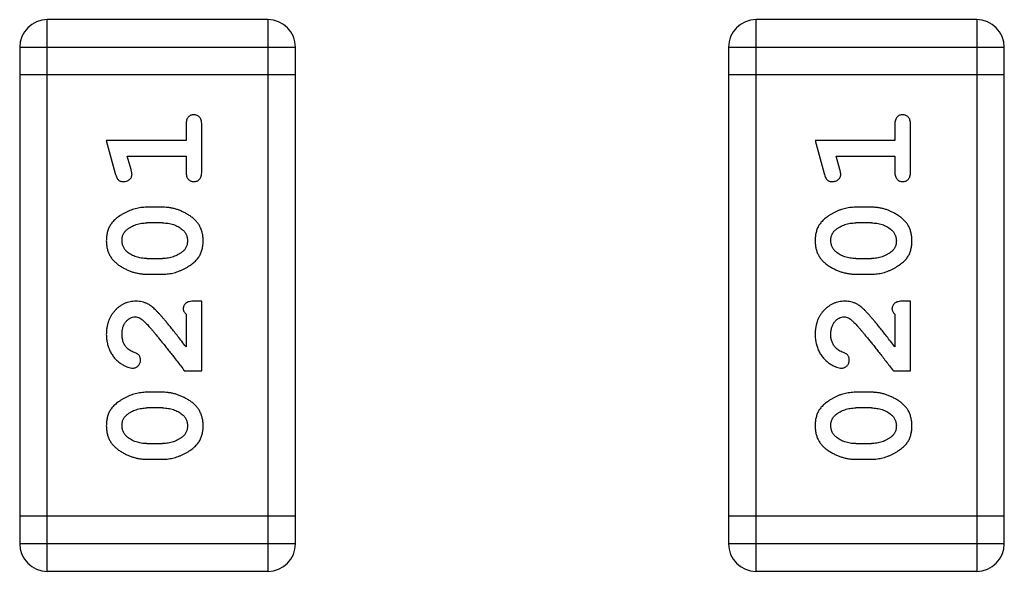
# Model space of a CAD drawing. Header units: millimetres. Extents: x 72 to 239, y 133 to 319.
# Tile 60 of 240: x 143.959 to 145.047, y 182.014 to 182.624. Entities that reach past the tile are written whole.
import ezdxf

# ---------------------------------------------------------------- set-up
doc = ezdxf.new("R2010")
doc.units = ezdxf.units.MM
doc.header["$LTSCALE"] = 5
doc.layers.get('0').update_dxf_attribs({"linetype": 'CONTINUOUS'})

msp = doc.modelspace()

# ---------------------------------------------------------------- linework, layer by layer
for p, q in [((143.9897, 182.0143), (143.9897, 182.6239)), ((144.2335, 182.6239), (143.9897, 182.6239)), ((144.2335, 182.6239), (144.2335, 182.0143)), ((144.773, 182.0143), (144.773, 182.6239)), ((145.0168, 182.6239), (144.773, 182.6239)), ((145.0168, 182.6239), (145.0168, 182.0143)), ((143.9592, 182.5934), (143.9592, 182.0447)), ((143.9592, 182.5934), (144.264, 182.5934)), ((144.264, 182.0447), (144.264, 182.5934)), ((144.7425, 182.5934), (144.7425, 182.0447)), ((144.7425, 182.5934), (145.0473, 182.5934)), ((145.0473, 182.0447), (145.0473, 182.5934)), ((144.264, 182.5629), (143.9592, 182.5629)), ((145.0473, 182.5629), (144.7425, 182.5629)), ((144.143, 182.5078), (144.143, 182.4905)), ((144.1603, 182.4559), (144.1603, 182.5078)), ((144.9264, 182.5078), (144.9264, 182.4905)), ((144.9437, 182.4559), (144.9437, 182.5078)), ((144.0549, 182.4905), (144.0648, 182.454)), ((144.143, 182.4905), (144.0549, 182.4905)), ((144.8383, 182.4905), (144.8482, 182.454)), ((144.9264, 182.4905), (144.8383, 182.4905)), ((144.0822, 182.4582), (144.0781, 182.4732)), ((144.0781, 182.4732), (144.143, 182.4732)), ((144.143, 182.4732), (144.143, 182.4559)), ((144.8656, 182.4582), (144.8614, 182.4732)), ((144.8614, 182.4732), (144.9264, 182.4732)), ((144.9264, 182.4732), (144.9264, 182.4559)), ((144.1173, 182.4166), (144.0996, 182.4166)), ((144.9006, 182.4166), (144.8829, 182.4166)), ((144.117, 182.3993), (144.0998, 182.3993)), ((144.9004, 182.3993), (144.8832, 182.3993)), ((144.0998, 182.36), (144.117, 182.36)), ((144.8832, 182.36), (144.9004, 182.36)), ((144.0996, 182.3427), (144.1173, 182.3427)), ((144.8829, 182.3427), (144.9006, 182.3427)), ((144.1603, 182.3128), (144.1525, 182.3128)), ((144.1603, 182.2357), (144.1603, 182.3128)), ((144.9437, 182.3128), (144.9358, 182.3128)), ((144.9437, 182.2357), (144.9437, 182.3128)), ((144.143, 182.2986), (144.143, 182.2624)), ((144.9264, 182.2986), (144.9264, 182.2624)), ((144.1415, 182.2357), (144.1603, 182.2357)), ((144.9248, 182.2357), (144.9437, 182.2357)), ((144.1173, 182.2121), (144.0996, 182.2121)), ((144.9006, 182.2121), (144.8829, 182.2121)), ((144.117, 182.1948), (144.0998, 182.1948)), ((144.9004, 182.1948), (144.8832, 182.1948)), ((144.0998, 182.1555), (144.117, 182.1555)), ((144.8832, 182.1555), (144.9004, 182.1555)), ((144.0996, 182.1381), (144.1173, 182.1381)), ((144.8829, 182.1381), (144.9006, 182.1381)), ((144.264, 182.0752), (143.9592, 182.0752)), ((145.0473, 182.0752), (144.7425, 182.0752)), ((144.264, 182.0447), (143.9592, 182.0447)), ((145.0473, 182.0447), (144.7425, 182.0447)), ((143.9897, 182.0143), (144.2335, 182.0143)), ((144.773, 182.0143), (145.0168, 182.0143))]:
    msp.add_line(p, q)
for centre, start, end in [((143.9897, 182.5934), 90, 180), ((144.2335, 182.5934), 0, 90), ((144.773, 182.5934), 90, 180), ((145.0168, 182.5934), 0, 90), ((143.9897, 182.0447), 180, 270), ((144.2335, 182.0447), 270, 0), ((144.773, 182.0447), 180, 270), ((145.0168, 182.0447), 270, 0)]:
    msp.add_arc(centre, 0.0305, start, end)
for points, knots in [([(144.1517, 182.5189), (144.1511, 182.5188), (144.1499, 182.5188), (144.1482, 182.5183), (144.1467, 182.5174), (144.1454, 182.5162), (144.1443, 182.5147), (144.1436, 182.5127), (144.1431, 182.5104), (144.1431, 182.5087), (144.143, 182.5078)], [0, 0, 0, 0, 0.11517, 0.223509, 0.328254, 0.438012, 0.553651, 0.682263, 0.830856, 1, 1, 1, 1]), ([(144.1603, 182.5078), (144.1603, 182.5087), (144.1603, 182.5104), (144.1598, 182.5127), (144.1591, 182.5147), (144.158, 182.5162), (144.1567, 182.5174), (144.1552, 182.5182), (144.1535, 182.5188), (144.1523, 182.5188), (144.1517, 182.5189)], [0, 0, 0, 0, 0.169012, 0.317488, 0.445429, 0.560977, 0.67065, 0.776666, 0.88492, 1, 1, 1, 1]), ([(144.935, 182.5189), (144.9344, 182.5188), (144.9332, 182.5188), (144.9316, 182.5183), (144.9301, 182.5174), (144.9287, 182.5162), (144.9277, 182.5147), (144.9269, 182.5127), (144.9264, 182.5104), (144.9264, 182.5087), (144.9264, 182.5078)], [0, 0, 0, 0, 0.11517, 0.223509, 0.328254, 0.438012, 0.553651, 0.682263, 0.830856, 1, 1, 1, 1]), ([(144.9437, 182.5078), (144.9437, 182.5087), (144.9436, 182.5104), (144.9432, 182.5127), (144.9424, 182.5147), (144.9413, 182.5162), (144.94, 182.5174), (144.9385, 182.5182), (144.9368, 182.5188), (144.9356, 182.5188), (144.935, 182.5189)], [0, 0, 0, 0, 0.169012, 0.317488, 0.445429, 0.560977, 0.67065, 0.776666, 0.88492, 1, 1, 1, 1]), ([(144.0648, 182.454), (144.0651, 182.4531), (144.0656, 182.4515), (144.0664, 182.4495), (144.0673, 182.4478), (144.0683, 182.4466), (144.0695, 182.4458), (144.0709, 182.4453), (144.0724, 182.4449), (144.0734, 182.4449), (144.074, 182.4449)], [0, 0, 0, 0, 0.187321, 0.344927, 0.475328, 0.579604, 0.674244, 0.773631, 0.882025, 1, 1, 1, 1]), ([(144.074, 182.4449), (144.0746, 182.4449), (144.0758, 182.445), (144.0776, 182.4455), (144.0792, 182.4462), (144.0806, 182.4472), (144.0818, 182.4484), (144.0826, 182.4498), (144.0832, 182.4513), (144.0832, 182.4523), (144.0833, 182.4528)], [0, 0, 0, 0, 0.138815, 0.27042, 0.39836, 0.52875, 0.654955, 0.771147, 0.884581, 1, 1, 1, 1]), ([(144.0833, 182.4528), (144.0832, 182.4531), (144.0832, 182.4539), (144.083, 182.4551), (144.0827, 182.4566), (144.0824, 182.4576), (144.0822, 182.4582)], [0, 0, 0, 0, 0.183151, 0.413144, 0.682305, 1, 1, 1, 1]), ([(144.143, 182.4559), (144.1431, 182.455), (144.1431, 182.4533), (144.1436, 182.451), (144.1443, 182.4491), (144.1454, 182.4475), (144.1467, 182.4464), (144.1482, 182.4455), (144.1499, 182.445), (144.1511, 182.4449), (144.1517, 182.4449)], [0, 0, 0, 0, 0.169102, 0.317658, 0.446239, 0.563118, 0.671828, 0.776546, 0.884858, 1, 1, 1, 1]), ([(144.1517, 182.4449), (144.1523, 182.4449), (144.1535, 182.445), (144.1552, 182.4455), (144.1567, 182.4463), (144.158, 182.4475), (144.1591, 182.4491), (144.1598, 182.451), (144.1603, 182.4533), (144.1603, 182.455), (144.1603, 182.4559)], [0, 0, 0, 0, 0.115051, 0.223278, 0.329269, 0.437893, 0.554681, 0.682591, 0.83103, 1, 1, 1, 1]), ([(144.8482, 182.454), (144.8484, 182.4531), (144.8489, 182.4515), (144.8497, 182.4495), (144.8507, 182.4478), (144.8517, 182.4466), (144.8529, 182.4458), (144.8542, 182.4453), (144.8557, 182.4449), (144.8568, 182.4449), (144.8573, 182.4449)], [0, 0, 0, 0, 0.187321, 0.344927, 0.475328, 0.579604, 0.674244, 0.773631, 0.882025, 1, 1, 1, 1]), ([(144.8573, 182.4449), (144.858, 182.4449), (144.8592, 182.445), (144.8609, 182.4455), (144.8625, 182.4462), (144.8639, 182.4472), (144.8651, 182.4484), (144.866, 182.4498), (144.8665, 182.4513), (144.8666, 182.4523), (144.8666, 182.4528)], [0, 0, 0, 0, 0.138815, 0.27042, 0.39836, 0.52875, 0.654955, 0.771147, 0.884581, 1, 1, 1, 1]), ([(144.8666, 182.4528), (144.8666, 182.4531), (144.8665, 182.4539), (144.8663, 182.4551), (144.866, 182.4566), (144.8657, 182.4576), (144.8656, 182.4582)], [0, 0, 0, 0, 0.183151, 0.413144, 0.682305, 1, 1, 1, 1]), ([(144.9264, 182.4559), (144.9264, 182.455), (144.9264, 182.4533), (144.9269, 182.451), (144.9277, 182.4491), (144.9287, 182.4475), (144.9301, 182.4464), (144.9316, 182.4455), (144.9332, 182.445), (144.9344, 182.4449), (144.935, 182.4449)], [0, 0, 0, 0, 0.169102, 0.317658, 0.446239, 0.563118, 0.671828, 0.776546, 0.884858, 1, 1, 1, 1]), ([(144.935, 182.4449), (144.9356, 182.4449), (144.9368, 182.445), (144.9385, 182.4455), (144.94, 182.4463), (144.9414, 182.4475), (144.9424, 182.4491), (144.9432, 182.451), (144.9436, 182.4533), (144.9437, 182.455), (144.9437, 182.4559)], [0, 0, 0, 0, 0.115051, 0.223278, 0.329269, 0.437893, 0.554681, 0.682591, 0.83103, 1, 1, 1, 1]), ([(144.0996, 182.4166), (144.0985, 182.4166), (144.0963, 182.4165), (144.0932, 182.4162), (144.09, 182.4157), (144.0869, 182.415), (144.0839, 182.4141), (144.0809, 182.413), (144.0779, 182.4117), (144.075, 182.4102), (144.0723, 182.4086), (144.0697, 182.407), (144.0674, 182.4053), (144.0653, 182.4037), (144.0634, 182.4019), (144.0618, 182.4002), (144.0604, 182.3985), (144.0588, 182.3961), (144.0572, 182.393), (144.0559, 182.3888), (144.0551, 182.3842), (144.055, 182.3811), (144.0549, 182.3795)], [0, 0, 0, 0, 0.049855, 0.099516, 0.148482, 0.19758, 0.246804, 0.296268, 0.346517, 0.397047, 0.446826, 0.49336, 0.537801, 0.579207, 0.617974, 0.654833, 0.689171, 0.722088, 0.786392, 0.853518, 0.924186, 1, 1, 1, 1]), ([(144.1619, 182.3797), (144.1619, 182.3811), (144.1618, 182.384), (144.1611, 182.3881), (144.16, 182.3919), (144.1584, 182.3955), (144.1564, 182.3988), (144.1538, 182.4018), (144.1509, 182.4046), (144.1475, 182.4071), (144.1439, 182.4093), (144.1402, 182.4112), (144.1365, 182.4129), (144.1328, 182.4143), (144.1289, 182.4153), (144.1251, 182.4161), (144.1212, 182.4165), (144.1186, 182.4166), (144.1173, 182.4166)], [0, 0, 0, 0, 0.067217, 0.131051, 0.19272, 0.252824, 0.312745, 0.373449, 0.436041, 0.501494, 0.567761, 0.632087, 0.695096, 0.757109, 0.817993, 0.878657, 0.939311, 1, 1, 1, 1]), ([(144.8829, 182.4166), (144.8818, 182.4166), (144.8797, 182.4165), (144.8765, 182.4162), (144.8734, 182.4157), (144.8703, 182.415), (144.8672, 182.4141), (144.8642, 182.413), (144.8612, 182.4117), (144.8583, 182.4102), (144.8556, 182.4086), (144.8531, 182.407), (144.8507, 182.4053), (144.8486, 182.4037), (144.8468, 182.4019), (144.8451, 182.4002), (144.8437, 182.3985), (144.8421, 182.3961), (144.8405, 182.393), (144.8392, 182.3888), (144.8384, 182.3842), (144.8383, 182.3811), (144.8383, 182.3795)], [0, 0, 0, 0, 0.049855, 0.099516, 0.148482, 0.19758, 0.246804, 0.296268, 0.346517, 0.397047, 0.446826, 0.49336, 0.537801, 0.579207, 0.617974, 0.654833, 0.689171, 0.722088, 0.786392, 0.853518, 0.924186, 1, 1, 1, 1]), ([(144.9453, 182.3797), (144.9452, 182.3811), (144.9452, 182.384), (144.9444, 182.3881), (144.9433, 182.3919), (144.9417, 182.3955), (144.9397, 182.3988), (144.9372, 182.4018), (144.9342, 182.4046), (144.9308, 182.4071), (144.9273, 182.4093), (144.9236, 182.4112), (144.9199, 182.4129), (144.9161, 182.4143), (144.9123, 182.4153), (144.9084, 182.4161), (144.9046, 182.4165), (144.902, 182.4166), (144.9006, 182.4166)], [0, 0, 0, 0, 0.067217, 0.131051, 0.19272, 0.252824, 0.312745, 0.373449, 0.436041, 0.501494, 0.567761, 0.632087, 0.695096, 0.757109, 0.817993, 0.878657, 0.939311, 1, 1, 1, 1]), ([(144.0775, 182.3917), (144.0783, 182.3923), (144.0799, 182.3935), (144.0825, 182.3951), (144.0851, 182.3964), (144.0879, 182.3974), (144.0907, 182.3983), (144.0937, 182.3989), (144.0967, 182.3992), (144.0988, 182.3993), (144.0998, 182.3993)], [0, 0, 0, 0, 0.125331, 0.248948, 0.371201, 0.494032, 0.616811, 0.742104, 0.868849, 1, 1, 1, 1]), ([(144.117, 182.3993), (144.1181, 182.3993), (144.1202, 182.3992), (144.1232, 182.3989), (144.1262, 182.3983), (144.129, 182.3975), (144.1316, 182.3965), (144.1342, 182.3952), (144.1366, 182.3938), (144.1381, 182.3926), (144.1388, 182.392)], [0, 0, 0, 0, 0.135449, 0.266263, 0.393429, 0.516942, 0.639128, 0.758779, 0.879341, 1, 1, 1, 1]), ([(144.8609, 182.3917), (144.8617, 182.3923), (144.8633, 182.3935), (144.8658, 182.3951), (144.8685, 182.3964), (144.8712, 182.3974), (144.8741, 182.3983), (144.877, 182.3989), (144.8801, 182.3992), (144.8821, 182.3993), (144.8832, 182.3993)], [0, 0, 0, 0, 0.125331, 0.248948, 0.371201, 0.494032, 0.616811, 0.742104, 0.868849, 1, 1, 1, 1]), ([(144.9004, 182.3993), (144.9014, 182.3993), (144.9035, 182.3992), (144.9066, 182.3989), (144.9095, 182.3983), (144.9123, 182.3975), (144.915, 182.3965), (144.9175, 182.3952), (144.9199, 182.3938), (144.9214, 182.3926), (144.9222, 182.392)], [0, 0, 0, 0, 0.135449, 0.266263, 0.393429, 0.516942, 0.639128, 0.758779, 0.879341, 1, 1, 1, 1]), ([(144.0723, 182.3796), (144.0723, 182.3802), (144.0723, 182.3814), (144.0725, 182.3833), (144.0729, 182.385), (144.0735, 182.3865), (144.0743, 182.388), (144.0752, 182.3894), (144.0763, 182.3906), (144.0771, 182.3914), (144.0775, 182.3917)], [0, 0, 0, 0, 0.138115, 0.270177, 0.397547, 0.520057, 0.63869, 0.757499, 0.878226, 1, 1, 1, 1]), ([(144.1388, 182.392), (144.1393, 182.3916), (144.1402, 182.3909), (144.1414, 182.3895), (144.1424, 182.3881), (144.1432, 182.3866), (144.1438, 182.385), (144.1443, 182.3833), (144.1446, 182.3816), (144.1446, 182.3804), (144.1446, 182.3798)], [0, 0, 0, 0, 0.129853, 0.25607, 0.380154, 0.49978, 0.62208, 0.743277, 0.868791, 1, 1, 1, 1]), ([(144.8556, 182.3796), (144.8556, 182.3802), (144.8556, 182.3814), (144.8559, 182.3833), (144.8563, 182.385), (144.8569, 182.3865), (144.8576, 182.388), (144.8585, 182.3894), (144.8596, 182.3906), (144.8605, 182.3914), (144.8609, 182.3917)], [0, 0, 0, 0, 0.138115, 0.270177, 0.397547, 0.520057, 0.63869, 0.757499, 0.878226, 1, 1, 1, 1]), ([(144.9222, 182.392), (144.9226, 182.3916), (144.9235, 182.3909), (144.9247, 182.3895), (144.9257, 182.3881), (144.9265, 182.3866), (144.9272, 182.385), (144.9276, 182.3833), (144.9279, 182.3816), (144.9279, 182.3804), (144.928, 182.3798)], [0, 0, 0, 0, 0.129853, 0.25607, 0.380154, 0.49978, 0.62208, 0.743277, 0.868791, 1, 1, 1, 1]), ([(144.0549, 182.3795), (144.055, 182.378), (144.0551, 182.3752), (144.0558, 182.3711), (144.0569, 182.3673), (144.0585, 182.3637), (144.0605, 182.3604), (144.0631, 182.3574), (144.066, 182.3546), (144.0694, 182.3521), (144.073, 182.3499), (144.0767, 182.348), (144.0804, 182.3463), (144.0842, 182.345), (144.0879, 182.3439), (144.0918, 182.3432), (144.0957, 182.3427), (144.0983, 182.3427), (144.0996, 182.3427)], [0, 0, 0, 0, 0.06692, 0.130834, 0.19258, 0.252759, 0.312631, 0.373411, 0.436359, 0.501894, 0.568244, 0.632472, 0.69556, 0.757163, 0.818592, 0.878885, 0.939235, 1, 1, 1, 1]), ([(144.0781, 182.3672), (144.0776, 182.3676), (144.0767, 182.3684), (144.0755, 182.3698), (144.0745, 182.3712), (144.0737, 182.3727), (144.073, 182.3743), (144.0726, 182.376), (144.0723, 182.3778), (144.0723, 182.379), (144.0723, 182.3796)], [0, 0, 0, 0, 0.13042, 0.256046, 0.378133, 0.498725, 0.620452, 0.742761, 0.869406, 1, 1, 1, 1]), ([(144.1173, 182.3427), (144.1184, 182.3427), (144.1205, 182.3427), (144.1237, 182.343), (144.1268, 182.3435), (144.1299, 182.3442), (144.133, 182.3451), (144.1359, 182.3462), (144.1389, 182.3475), (144.1418, 182.3489), (144.1445, 182.3505), (144.1471, 182.3521), (144.1494, 182.3538), (144.1515, 182.3554), (144.1533, 182.3571), (144.155, 182.3588), (144.1564, 182.3606), (144.158, 182.3629), (144.1596, 182.3661), (144.161, 182.3703), (144.1618, 182.3749), (144.1619, 182.3781), (144.1619, 182.3797)], [0, 0, 0, 0, 0.049886, 0.09882, 0.148132, 0.19689, 0.246038, 0.295176, 0.345305, 0.395692, 0.445312, 0.491875, 0.535813, 0.577009, 0.616081, 0.652689, 0.687585, 0.720206, 0.785062, 0.85223, 0.923759, 1, 1, 1, 1]), ([(144.1446, 182.3798), (144.1446, 182.3791), (144.1446, 182.3779), (144.1443, 182.3761), (144.1439, 182.3744), (144.1433, 182.3728), (144.1426, 182.3713), (144.1417, 182.3699), (144.1406, 182.3687), (144.1397, 182.368), (144.1393, 182.3676)], [0, 0, 0, 0, 0.139844, 0.271849, 0.399162, 0.521619, 0.6402, 0.758957, 0.87828, 1, 1, 1, 1]), ([(144.8383, 182.3795), (144.8383, 182.378), (144.8384, 182.3752), (144.8391, 182.3711), (144.8402, 182.3673), (144.8418, 182.3637), (144.8439, 182.3604), (144.8464, 182.3574), (144.8494, 182.3546), (144.8527, 182.3521), (144.8563, 182.3499), (144.86, 182.348), (144.8637, 182.3463), (144.8675, 182.345), (144.8713, 182.3439), (144.8751, 182.3432), (144.879, 182.3427), (144.8816, 182.3427), (144.8829, 182.3427)], [0, 0, 0, 0, 0.06692, 0.130834, 0.19258, 0.252759, 0.312631, 0.373411, 0.436359, 0.501894, 0.568244, 0.632472, 0.69556, 0.757163, 0.818592, 0.878885, 0.939235, 1, 1, 1, 1]), ([(144.8614, 182.3672), (144.8609, 182.3676), (144.86, 182.3684), (144.8589, 182.3698), (144.8578, 182.3712), (144.857, 182.3727), (144.8564, 182.3743), (144.8559, 182.376), (144.8557, 182.3778), (144.8556, 182.379), (144.8556, 182.3796)], [0, 0, 0, 0, 0.13042, 0.256046, 0.378133, 0.498725, 0.620452, 0.742761, 0.869406, 1, 1, 1, 1]), ([(144.9006, 182.3427), (144.9017, 182.3427), (144.9038, 182.3427), (144.907, 182.343), (144.9102, 182.3435), (144.9132, 182.3442), (144.9163, 182.3451), (144.9193, 182.3462), (144.9223, 182.3475), (144.9251, 182.3489), (144.9279, 182.3505), (144.9304, 182.3521), (144.9327, 182.3538), (144.9348, 182.3554), (144.9367, 182.3571), (144.9384, 182.3588), (144.9398, 182.3606), (144.9414, 182.3629), (144.943, 182.3661), (144.9443, 182.3703), (144.9451, 182.3749), (144.9452, 182.3781), (144.9453, 182.3797)], [0, 0, 0, 0, 0.049886, 0.09882, 0.148132, 0.19689, 0.246038, 0.295176, 0.345305, 0.395692, 0.445312, 0.491875, 0.535813, 0.577009, 0.616081, 0.652689, 0.687585, 0.720206, 0.785062, 0.85223, 0.923759, 1, 1, 1, 1]), ([(144.928, 182.3798), (144.9279, 182.3791), (144.9279, 182.3779), (144.9277, 182.3761), (144.9273, 182.3744), (144.9267, 182.3728), (144.9259, 182.3713), (144.925, 182.3699), (144.9239, 182.3687), (144.9231, 182.368), (144.9227, 182.3676)], [0, 0, 0, 0, 0.139844, 0.271849, 0.399162, 0.521619, 0.6402, 0.758957, 0.87828, 1, 1, 1, 1]), ([(144.0998, 182.36), (144.0988, 182.36), (144.0967, 182.36), (144.0936, 182.3604), (144.0907, 182.3609), (144.0879, 182.3617), (144.0852, 182.3627), (144.0827, 182.364), (144.0803, 182.3655), (144.0788, 182.3666), (144.0781, 182.3672)], [0, 0, 0, 0, 0.135446, 0.266257, 0.393419, 0.517936, 0.639137, 0.758785, 0.879345, 1, 1, 1, 1]), ([(144.1393, 182.3676), (144.1385, 182.367), (144.137, 182.3658), (144.1344, 182.3642), (144.1318, 182.3629), (144.129, 182.3618), (144.1262, 182.361), (144.1232, 182.3604), (144.1202, 182.36), (144.1181, 182.36), (144.117, 182.36)], [0, 0, 0, 0, 0.124927, 0.248361, 0.370889, 0.492583, 0.61616, 0.741472, 0.869044, 1, 1, 1, 1]), ([(144.8832, 182.36), (144.8821, 182.36), (144.88, 182.36), (144.877, 182.3604), (144.874, 182.3609), (144.8712, 182.3617), (144.8686, 182.3627), (144.866, 182.364), (144.8636, 182.3655), (144.8621, 182.3666), (144.8614, 182.3672)], [0, 0, 0, 0, 0.135446, 0.266257, 0.393419, 0.517936, 0.639137, 0.758785, 0.879345, 1, 1, 1, 1]), ([(144.9227, 182.3676), (144.9219, 182.367), (144.9203, 182.3658), (144.9178, 182.3642), (144.9151, 182.3629), (144.9124, 182.3618), (144.9095, 182.361), (144.9066, 182.3604), (144.9035, 182.36), (144.9014, 182.36), (144.9004, 182.36)], [0, 0, 0, 0, 0.124927, 0.248361, 0.370889, 0.492583, 0.61616, 0.741472, 0.869044, 1, 1, 1, 1]), ([(144.0877, 182.3128), (144.0866, 182.3127), (144.0844, 182.3127), (144.0812, 182.3122), (144.0781, 182.3114), (144.0751, 182.3102), (144.0722, 182.3088), (144.0695, 182.307), (144.0669, 182.3049), (144.0645, 182.3025), (144.0623, 182.2998), (144.0603, 182.297), (144.0586, 182.294), (144.0573, 182.2907), (144.0562, 182.2873), (144.0555, 182.2838), (144.055, 182.28), (144.055, 182.2774), (144.0549, 182.2761)], [0, 0, 0, 0, 0.060981, 0.120256, 0.178148, 0.236115, 0.293993, 0.352864, 0.413358, 0.476056, 0.539296, 0.602396, 0.665116, 0.728325, 0.792919, 0.859317, 0.928302, 1, 1, 1, 1]), ([(144.116, 182.296), (144.1152, 182.2969), (144.1137, 182.2986), (144.1115, 182.3009), (144.1094, 182.3031), (144.1074, 182.3049), (144.1056, 182.3065), (144.1038, 182.3079), (144.1022, 182.309), (144.1001, 182.3101), (144.0975, 182.3112), (144.0944, 182.3121), (144.0911, 182.3127), (144.0888, 182.3127), (144.0877, 182.3128)], [0, 0, 0, 0, 0.103002, 0.197728, 0.285279, 0.365235, 0.437224, 0.502446, 0.560545, 0.611446, 0.707576, 0.80349, 0.900532, 1, 1, 1, 1]), ([(144.1525, 182.3128), (144.1514, 182.3127), (144.1494, 182.3127), (144.1467, 182.3123), (144.1445, 182.3116), (144.1427, 182.3105), (144.1415, 182.3092), (144.1405, 182.3077), (144.14, 182.306), (144.1399, 182.3048), (144.1399, 182.3041)], [0, 0, 0, 0, 0.1844, 0.34094, 0.473574, 0.586824, 0.690029, 0.789175, 0.890445, 1, 1, 1, 1]), ([(144.8711, 182.3128), (144.8699, 182.3127), (144.8677, 182.3127), (144.8645, 182.3122), (144.8614, 182.3114), (144.8584, 182.3102), (144.8556, 182.3088), (144.8529, 182.307), (144.8503, 182.3049), (144.8478, 182.3025), (144.8456, 182.2998), (144.8436, 182.297), (144.842, 182.294), (144.8406, 182.2907), (144.8396, 182.2873), (144.8388, 182.2838), (144.8384, 182.28), (144.8383, 182.2774), (144.8383, 182.2761)], [0, 0, 0, 0, 0.060981, 0.120256, 0.178148, 0.236115, 0.293993, 0.352864, 0.413358, 0.476056, 0.539296, 0.602396, 0.665116, 0.728325, 0.792919, 0.859317, 0.928302, 1, 1, 1, 1]), ([(144.8993, 182.296), (144.8986, 182.2969), (144.8971, 182.2986), (144.8949, 182.3009), (144.8928, 182.3031), (144.8908, 182.3049), (144.8889, 182.3065), (144.8871, 182.3079), (144.8855, 182.309), (144.8834, 182.3101), (144.8809, 182.3112), (144.8777, 182.3121), (144.8744, 182.3127), (144.8722, 182.3127), (144.8711, 182.3128)], [0, 0, 0, 0, 0.103002, 0.197728, 0.285279, 0.365235, 0.437224, 0.502446, 0.560545, 0.611446, 0.707576, 0.80349, 0.900532, 1, 1, 1, 1]), ([(144.9358, 182.3128), (144.9348, 182.3127), (144.9328, 182.3127), (144.9301, 182.3123), (144.9278, 182.3116), (144.9261, 182.3105), (144.9248, 182.3092), (144.9239, 182.3077), (144.9233, 182.306), (144.9233, 182.3048), (144.9232, 182.3041)], [0, 0, 0, 0, 0.1844, 0.34094, 0.473574, 0.586824, 0.690029, 0.789175, 0.890445, 1, 1, 1, 1]), ([(144.1399, 182.3041), (144.1399, 182.3037), (144.14, 182.3027), (144.1407, 182.3013), (144.1417, 182.2999), (144.1426, 182.2991), (144.143, 182.2986)], [0, 0, 0, 0, 0.20611, 0.432681, 0.695597, 1, 1, 1, 1]), ([(144.9232, 182.3041), (144.9233, 182.3037), (144.9234, 182.3027), (144.924, 182.3013), (144.925, 182.2999), (144.9259, 182.2991), (144.9264, 182.2986)], [0, 0, 0, 0, 0.20611, 0.432681, 0.695597, 1, 1, 1, 1]), ([(144.0723, 182.276), (144.0723, 182.2774), (144.0724, 182.2801), (144.0732, 182.2839), (144.0746, 182.2873), (144.0765, 182.2901), (144.0788, 182.2925), (144.0813, 182.2942), (144.084, 182.2953), (144.0858, 182.2954), (144.0868, 182.2955)], [0, 0, 0, 0, 0.156344, 0.299348, 0.4327, 0.561, 0.682299, 0.791883, 0.89611, 1, 1, 1, 1]), ([(144.0868, 182.2955), (144.0876, 182.2954), (144.0892, 182.2953), (144.0916, 182.2943), (144.0941, 182.2928), (144.0957, 182.2914), (144.0965, 182.2907)], [0, 0, 0, 0, 0.212836, 0.442809, 0.70317, 1, 1, 1, 1]), ([(144.0965, 182.2907), (144.0969, 182.2903), (144.0979, 182.2893), (144.0995, 182.2877), (144.1012, 182.2858), (144.1031, 182.2836), (144.1053, 182.2812), (144.1076, 182.2785), (144.1101, 182.2754), (144.1128, 182.2721), (144.1157, 182.2685), (144.1188, 182.2647), (144.1221, 182.2605), (144.1256, 182.2561), (144.1293, 182.2514), (144.1332, 182.2464), (144.1373, 182.2411), (144.14, 182.2375), (144.1415, 182.2357)], [0, 0, 0, 0, 0.026647, 0.057942, 0.094152, 0.134806, 0.180631, 0.231142, 0.286385, 0.346321, 0.411439, 0.481035, 0.555329, 0.634592, 0.718826, 0.807759, 0.901393, 1, 1, 1, 1]), ([(144.143, 182.2624), (144.1415, 182.2644), (144.1385, 182.2683), (144.1342, 182.2737), (144.1302, 182.2787), (144.1267, 182.2831), (144.1235, 182.2871), (144.1207, 182.2905), (144.1182, 182.2934), (144.1167, 182.2952), (144.116, 182.296)], [0, 0, 0, 0, 0.176662, 0.337826, 0.484741, 0.617764, 0.73494, 0.837793, 0.926412, 1, 1, 1, 1]), ([(144.8556, 182.276), (144.8556, 182.2774), (144.8557, 182.2801), (144.8566, 182.2839), (144.8579, 182.2873), (144.8599, 182.2901), (144.8621, 182.2925), (144.8646, 182.2942), (144.8673, 182.2953), (144.8692, 182.2954), (144.8701, 182.2955)], [0, 0, 0, 0, 0.156344, 0.299348, 0.4327, 0.561, 0.682299, 0.791883, 0.89611, 1, 1, 1, 1]), ([(144.8701, 182.2955), (144.8709, 182.2954), (144.8725, 182.2953), (144.875, 182.2943), (144.8775, 182.2928), (144.879, 182.2914), (144.8798, 182.2907)], [0, 0, 0, 0, 0.212836, 0.442809, 0.70317, 1, 1, 1, 1]), ([(144.8798, 182.2907), (144.8803, 182.2903), (144.8813, 182.2893), (144.8828, 182.2877), (144.8846, 182.2858), (144.8865, 182.2836), (144.8886, 182.2812), (144.8909, 182.2785), (144.8934, 182.2754), (144.8962, 182.2721), (144.8991, 182.2685), (144.9022, 182.2647), (144.9055, 182.2605), (144.909, 182.2561), (144.9126, 182.2514), (144.9165, 182.2464), (144.9206, 182.2411), (144.9234, 182.2375), (144.9248, 182.2357)], [0, 0, 0, 0, 0.026647, 0.057942, 0.094152, 0.134806, 0.180631, 0.231142, 0.286385, 0.346321, 0.411439, 0.481035, 0.555329, 0.634592, 0.718826, 0.807759, 0.901393, 1, 1, 1, 1]), ([(144.9264, 182.2624), (144.9248, 182.2644), (144.9218, 182.2683), (144.9175, 182.2737), (144.9136, 182.2787), (144.91, 182.2831), (144.9068, 182.2871), (144.904, 182.2905), (144.9016, 182.2934), (144.9, 182.2952), (144.8993, 182.296)], [0, 0, 0, 0, 0.176662, 0.337826, 0.484741, 0.617764, 0.73494, 0.837793, 0.926412, 1, 1, 1, 1]), ([(144.0549, 182.2761), (144.055, 182.2744), (144.0551, 182.271), (144.056, 182.2661), (144.0574, 182.2614), (144.0594, 182.2569), (144.0618, 182.2527), (144.0647, 182.2491), (144.0679, 182.2459), (144.0715, 182.2434), (144.0751, 182.2414), (144.0784, 182.24), (144.0814, 182.239), (144.0834, 182.2389), (144.0843, 182.2388)], [0, 0, 0, 0, 0.098286, 0.193983, 0.289056, 0.384352, 0.477435, 0.566197, 0.652355, 0.737986, 0.818188, 0.887401, 0.94802, 1, 1, 1, 1]), ([(144.0776, 182.2611), (144.0772, 182.2616), (144.0764, 182.2626), (144.0752, 182.2642), (144.0743, 182.266), (144.0736, 182.2678), (144.073, 182.2697), (144.0726, 182.2717), (144.0723, 182.2738), (144.0723, 182.2752), (144.0723, 182.276)], [0, 0, 0, 0, 0.121873, 0.243139, 0.363336, 0.485133, 0.607572, 0.734701, 0.864814, 1, 1, 1, 1]), ([(144.8383, 182.2761), (144.8383, 182.2744), (144.8385, 182.271), (144.8393, 182.2661), (144.8407, 182.2614), (144.8427, 182.2569), (144.8452, 182.2527), (144.848, 182.2491), (144.8513, 182.2459), (144.8549, 182.2434), (144.8584, 182.2414), (144.8617, 182.24), (144.8648, 182.239), (144.8667, 182.2389), (144.8676, 182.2388)], [0, 0, 0, 0, 0.098286, 0.193983, 0.289056, 0.384352, 0.477435, 0.566197, 0.652355, 0.737986, 0.818188, 0.887401, 0.94802, 1, 1, 1, 1]), ([(144.861, 182.2611), (144.8605, 182.2616), (144.8597, 182.2626), (144.8586, 182.2642), (144.8577, 182.266), (144.8569, 182.2678), (144.8563, 182.2697), (144.8559, 182.2717), (144.8556, 182.2738), (144.8556, 182.2752), (144.8556, 182.276)], [0, 0, 0, 0, 0.121873, 0.243139, 0.363336, 0.485133, 0.607572, 0.734701, 0.864814, 1, 1, 1, 1]), ([(144.0861, 182.2561), (144.0852, 182.2564), (144.0835, 182.257), (144.0812, 182.2583), (144.0792, 182.2595), (144.0782, 182.2606), (144.0776, 182.2611)], [0, 0, 0, 0, 0.285518, 0.544185, 0.781367, 1, 1, 1, 1]), ([(144.0927, 182.2477), (144.0927, 182.2481), (144.0926, 182.2491), (144.0924, 182.2505), (144.0919, 182.2517), (144.0912, 182.2529), (144.0903, 182.2539), (144.0891, 182.2548), (144.0877, 182.2555), (144.0867, 182.2559), (144.0861, 182.2561)], [0, 0, 0, 0, 0.127347, 0.246131, 0.359406, 0.470543, 0.586092, 0.711469, 0.847022, 1, 1, 1, 1]), ([(144.8695, 182.2561), (144.8686, 182.2564), (144.8669, 182.257), (144.8646, 182.2583), (144.8626, 182.2595), (144.8615, 182.2606), (144.861, 182.2611)], [0, 0, 0, 0, 0.285518, 0.544185, 0.781367, 1, 1, 1, 1]), ([(144.876, 182.2477), (144.876, 182.2481), (144.876, 182.2491), (144.8757, 182.2505), (144.8752, 182.2517), (144.8746, 182.2529), (144.8737, 182.2539), (144.8725, 182.2548), (144.8711, 182.2555), (144.87, 182.2559), (144.8695, 182.2561)], [0, 0, 0, 0, 0.127347, 0.246131, 0.359406, 0.470543, 0.586092, 0.711469, 0.847022, 1, 1, 1, 1]), ([(144.0843, 182.2388), (144.0848, 182.2389), (144.0859, 182.2389), (144.0875, 182.2395), (144.0889, 182.2403), (144.0902, 182.2414), (144.0913, 182.2428), (144.0921, 182.2443), (144.0926, 182.2459), (144.0927, 182.2471), (144.0927, 182.2477)], [0, 0, 0, 0, 0.120856, 0.239483, 0.360995, 0.490166, 0.620982, 0.746416, 0.870253, 1, 1, 1, 1]), ([(144.8676, 182.2388), (144.8682, 182.2389), (144.8692, 182.2389), (144.8708, 182.2395), (144.8722, 182.2403), (144.8736, 182.2414), (144.8747, 182.2428), (144.8754, 182.2443), (144.876, 182.2459), (144.876, 182.2471), (144.876, 182.2477)], [0, 0, 0, 0, 0.120856, 0.239483, 0.360995, 0.490166, 0.620982, 0.746416, 0.870253, 1, 1, 1, 1]), ([(144.0996, 182.2121), (144.0985, 182.2121), (144.0963, 182.212), (144.0932, 182.2117), (144.09, 182.2112), (144.0869, 182.2105), (144.0839, 182.2096), (144.0809, 182.2085), (144.0779, 182.2072), (144.075, 182.2057), (144.0723, 182.2041), (144.0697, 182.2025), (144.0674, 182.2008), (144.0653, 182.1991), (144.0634, 182.1974), (144.0618, 182.1957), (144.0604, 182.194), (144.0588, 182.1916), (144.0572, 182.1885), (144.0559, 182.1843), (144.0551, 182.1797), (144.055, 182.1766), (144.0549, 182.1749)], [0, 0, 0, 0, 0.049855, 0.099516, 0.148482, 0.19758, 0.246804, 0.296268, 0.346517, 0.397047, 0.446826, 0.49336, 0.537801, 0.579207, 0.617974, 0.654833, 0.689171, 0.722088, 0.786392, 0.853518, 0.924186, 1, 1, 1, 1]), ([(144.1619, 182.1752), (144.1619, 182.1766), (144.1618, 182.1795), (144.1611, 182.1835), (144.16, 182.1874), (144.1584, 182.191), (144.1564, 182.1943), (144.1538, 182.1973), (144.1509, 182.2001), (144.1475, 182.2026), (144.1439, 182.2048), (144.1402, 182.2067), (144.1365, 182.2084), (144.1328, 182.2097), (144.1289, 182.2108), (144.1251, 182.2116), (144.1212, 182.212), (144.1186, 182.2121), (144.1173, 182.2121)], [0, 0, 0, 0, 0.067217, 0.131051, 0.19272, 0.252824, 0.312745, 0.373449, 0.436041, 0.501494, 0.567761, 0.632087, 0.695096, 0.757109, 0.817993, 0.878657, 0.939311, 1, 1, 1, 1]), ([(144.8829, 182.2121), (144.8818, 182.2121), (144.8797, 182.212), (144.8765, 182.2117), (144.8734, 182.2112), (144.8703, 182.2105), (144.8672, 182.2096), (144.8642, 182.2085), (144.8612, 182.2072), (144.8583, 182.2057), (144.8556, 182.2041), (144.8531, 182.2025), (144.8507, 182.2008), (144.8486, 182.1991), (144.8468, 182.1974), (144.8451, 182.1957), (144.8437, 182.194), (144.8421, 182.1916), (144.8405, 182.1885), (144.8392, 182.1843), (144.8384, 182.1797), (144.8383, 182.1766), (144.8383, 182.1749)], [0, 0, 0, 0, 0.049855, 0.099516, 0.148482, 0.19758, 0.246804, 0.296268, 0.346517, 0.397047, 0.446826, 0.49336, 0.537801, 0.579207, 0.617974, 0.654833, 0.689171, 0.722088, 0.786392, 0.853518, 0.924186, 1, 1, 1, 1]), ([(144.9453, 182.1752), (144.9452, 182.1766), (144.9452, 182.1795), (144.9444, 182.1835), (144.9433, 182.1874), (144.9417, 182.191), (144.9397, 182.1943), (144.9372, 182.1973), (144.9342, 182.2001), (144.9308, 182.2026), (144.9273, 182.2048), (144.9236, 182.2067), (144.9199, 182.2084), (144.9161, 182.2097), (144.9123, 182.2108), (144.9084, 182.2116), (144.9046, 182.212), (144.902, 182.2121), (144.9006, 182.2121)], [0, 0, 0, 0, 0.067217, 0.131051, 0.19272, 0.252824, 0.312745, 0.373449, 0.436041, 0.501494, 0.567761, 0.632087, 0.695096, 0.757109, 0.817993, 0.878657, 0.939311, 1, 1, 1, 1]), ([(144.0775, 182.1872), (144.0783, 182.1878), (144.0799, 182.189), (144.0825, 182.1906), (144.0851, 182.1919), (144.0879, 182.1929), (144.0907, 182.1938), (144.0937, 182.1944), (144.0967, 182.1947), (144.0988, 182.1948), (144.0998, 182.1948)], [0, 0, 0, 0, 0.125331, 0.248948, 0.371201, 0.494032, 0.616811, 0.742104, 0.868849, 1, 1, 1, 1]), ([(144.117, 182.1948), (144.1181, 182.1948), (144.1202, 182.1947), (144.1232, 182.1944), (144.1262, 182.1938), (144.129, 182.193), (144.1316, 182.192), (144.1342, 182.1907), (144.1366, 182.1893), (144.1381, 182.1881), (144.1388, 182.1875)], [0, 0, 0, 0, 0.135449, 0.266263, 0.393429, 0.516942, 0.639128, 0.758779, 0.879341, 1, 1, 1, 1]), ([(144.1388, 182.1875), (144.1393, 182.1871), (144.1402, 182.1863), (144.1414, 182.185), (144.1424, 182.1836), (144.1432, 182.1821), (144.1438, 182.1805), (144.1443, 182.1788), (144.1446, 182.1771), (144.1446, 182.1759), (144.1446, 182.1752)], [0, 0, 0, 0, 0.129853, 0.25607, 0.380154, 0.49978, 0.62208, 0.743277, 0.868791, 1, 1, 1, 1]), ([(144.8609, 182.1872), (144.8617, 182.1878), (144.8633, 182.189), (144.8658, 182.1906), (144.8685, 182.1919), (144.8712, 182.1929), (144.8741, 182.1938), (144.877, 182.1944), (144.8801, 182.1947), (144.8821, 182.1948), (144.8832, 182.1948)], [0, 0, 0, 0, 0.125331, 0.248948, 0.371201, 0.494032, 0.616811, 0.742104, 0.868849, 1, 1, 1, 1]), ([(144.9004, 182.1948), (144.9014, 182.1948), (144.9035, 182.1947), (144.9066, 182.1944), (144.9095, 182.1938), (144.9123, 182.193), (144.915, 182.192), (144.9175, 182.1907), (144.9199, 182.1893), (144.9214, 182.1881), (144.9222, 182.1875)], [0, 0, 0, 0, 0.135449, 0.266263, 0.393429, 0.516942, 0.639128, 0.758779, 0.879341, 1, 1, 1, 1]), ([(144.9222, 182.1875), (144.9226, 182.1871), (144.9235, 182.1863), (144.9247, 182.185), (144.9257, 182.1836), (144.9265, 182.1821), (144.9272, 182.1805), (144.9276, 182.1788), (144.9279, 182.1771), (144.9279, 182.1759), (144.928, 182.1752)], [0, 0, 0, 0, 0.129853, 0.25607, 0.380154, 0.49978, 0.62208, 0.743277, 0.868791, 1, 1, 1, 1]), ([(144.0723, 182.1751), (144.0723, 182.1757), (144.0723, 182.1769), (144.0725, 182.1787), (144.0729, 182.1804), (144.0735, 182.182), (144.0743, 182.1835), (144.0752, 182.1849), (144.0763, 182.1861), (144.0771, 182.1868), (144.0775, 182.1872)], [0, 0, 0, 0, 0.138115, 0.270177, 0.397547, 0.520057, 0.63869, 0.757499, 0.878226, 1, 1, 1, 1]), ([(144.8556, 182.1751), (144.8556, 182.1757), (144.8556, 182.1769), (144.8559, 182.1787), (144.8563, 182.1804), (144.8569, 182.182), (144.8576, 182.1835), (144.8585, 182.1849), (144.8596, 182.1861), (144.8605, 182.1868), (144.8609, 182.1872)], [0, 0, 0, 0, 0.138115, 0.270177, 0.397547, 0.520057, 0.63869, 0.757499, 0.878226, 1, 1, 1, 1]), ([(144.0549, 182.1749), (144.055, 182.1735), (144.0551, 182.1707), (144.0558, 182.1666), (144.0569, 182.1628), (144.0585, 182.1592), (144.0605, 182.1559), (144.0631, 182.1529), (144.066, 182.1501), (144.0694, 182.1476), (144.073, 182.1454), (144.0767, 182.1435), (144.0804, 182.1418), (144.0842, 182.1405), (144.0879, 182.1394), (144.0918, 182.1387), (144.0957, 182.1382), (144.0983, 182.1382), (144.0996, 182.1381)], [0, 0, 0, 0, 0.06692, 0.130834, 0.19258, 0.252759, 0.312631, 0.373411, 0.436359, 0.501894, 0.568244, 0.632472, 0.69556, 0.757163, 0.818592, 0.878885, 0.939235, 1, 1, 1, 1]), ([(144.0781, 182.1627), (144.0776, 182.1631), (144.0767, 182.1639), (144.0755, 182.1653), (144.0745, 182.1667), (144.0737, 182.1682), (144.073, 182.1698), (144.0726, 182.1715), (144.0723, 182.1732), (144.0723, 182.1745), (144.0723, 182.1751)], [0, 0, 0, 0, 0.13042, 0.256046, 0.378133, 0.498725, 0.620452, 0.742761, 0.869406, 1, 1, 1, 1]), ([(144.1173, 182.1381), (144.1184, 182.1382), (144.1205, 182.1382), (144.1237, 182.1385), (144.1268, 182.139), (144.1299, 182.1397), (144.133, 182.1406), (144.1359, 182.1417), (144.1389, 182.143), (144.1418, 182.1444), (144.1445, 182.146), (144.1471, 182.1476), (144.1494, 182.1493), (144.1515, 182.1509), (144.1533, 182.1526), (144.155, 182.1543), (144.1564, 182.1561), (144.158, 182.1584), (144.1596, 182.1616), (144.161, 182.1658), (144.1618, 182.1704), (144.1619, 182.1735), (144.1619, 182.1752)], [0, 0, 0, 0, 0.049886, 0.09882, 0.148132, 0.19689, 0.246038, 0.295176, 0.345305, 0.395692, 0.445312, 0.491875, 0.535813, 0.577009, 0.616081, 0.652689, 0.687585, 0.720206, 0.785062, 0.85223, 0.923759, 1, 1, 1, 1]), ([(144.1446, 182.1752), (144.1446, 182.1746), (144.1446, 182.1734), (144.1443, 182.1715), (144.1439, 182.1698), (144.1433, 182.1683), (144.1426, 182.1668), (144.1417, 182.1654), (144.1406, 182.1642), (144.1397, 182.1635), (144.1393, 182.1631)], [0, 0, 0, 0, 0.139844, 0.271849, 0.399162, 0.521619, 0.6402, 0.758957, 0.87828, 1, 1, 1, 1]), ([(144.8383, 182.1749), (144.8383, 182.1735), (144.8384, 182.1707), (144.8391, 182.1666), (144.8402, 182.1628), (144.8418, 182.1592), (144.8439, 182.1559), (144.8464, 182.1529), (144.8494, 182.1501), (144.8527, 182.1476), (144.8563, 182.1454), (144.86, 182.1435), (144.8637, 182.1418), (144.8675, 182.1405), (144.8713, 182.1394), (144.8751, 182.1387), (144.879, 182.1382), (144.8816, 182.1382), (144.8829, 182.1381)], [0, 0, 0, 0, 0.06692, 0.130834, 0.19258, 0.252759, 0.312631, 0.373411, 0.436359, 0.501894, 0.568244, 0.632472, 0.69556, 0.757163, 0.818592, 0.878885, 0.939235, 1, 1, 1, 1]), ([(144.8614, 182.1627), (144.8609, 182.1631), (144.86, 182.1639), (144.8589, 182.1653), (144.8578, 182.1667), (144.857, 182.1682), (144.8564, 182.1698), (144.8559, 182.1715), (144.8557, 182.1732), (144.8556, 182.1745), (144.8556, 182.1751)], [0, 0, 0, 0, 0.13042, 0.256046, 0.378133, 0.498725, 0.620452, 0.742761, 0.869406, 1, 1, 1, 1]), ([(144.9006, 182.1381), (144.9017, 182.1382), (144.9038, 182.1382), (144.907, 182.1385), (144.9102, 182.139), (144.9132, 182.1397), (144.9163, 182.1406), (144.9193, 182.1417), (144.9223, 182.143), (144.9251, 182.1444), (144.9279, 182.146), (144.9304, 182.1476), (144.9327, 182.1493), (144.9348, 182.1509), (144.9367, 182.1526), (144.9384, 182.1543), (144.9398, 182.1561), (144.9414, 182.1584), (144.943, 182.1616), (144.9443, 182.1658), (144.9451, 182.1704), (144.9452, 182.1735), (144.9453, 182.1752)], [0, 0, 0, 0, 0.049886, 0.09882, 0.148132, 0.19689, 0.246038, 0.295176, 0.345305, 0.395692, 0.445312, 0.491875, 0.535813, 0.577009, 0.616081, 0.652689, 0.687585, 0.720206, 0.785062, 0.85223, 0.923759, 1, 1, 1, 1]), ([(144.928, 182.1752), (144.9279, 182.1746), (144.9279, 182.1734), (144.9277, 182.1715), (144.9273, 182.1698), (144.9267, 182.1683), (144.9259, 182.1668), (144.925, 182.1654), (144.9239, 182.1642), (144.9231, 182.1635), (144.9227, 182.1631)], [0, 0, 0, 0, 0.139844, 0.271849, 0.399162, 0.521619, 0.6402, 0.758957, 0.87828, 1, 1, 1, 1]), ([(144.0998, 182.1555), (144.0988, 182.1555), (144.0967, 182.1555), (144.0936, 182.1558), (144.0907, 182.1564), (144.0879, 182.1572), (144.0852, 182.1582), (144.0827, 182.1595), (144.0803, 182.161), (144.0788, 182.1621), (144.0781, 182.1627)], [0, 0, 0, 0, 0.135446, 0.266257, 0.393419, 0.517936, 0.639137, 0.758785, 0.879345, 1, 1, 1, 1]), ([(144.1393, 182.1631), (144.1385, 182.1625), (144.137, 182.1613), (144.1344, 182.1597), (144.1318, 182.1584), (144.129, 182.1573), (144.1262, 182.1565), (144.1232, 182.1559), (144.1202, 182.1555), (144.1181, 182.1555), (144.117, 182.1555)], [0, 0, 0, 0, 0.124927, 0.248361, 0.370889, 0.492583, 0.61616, 0.741472, 0.869044, 1, 1, 1, 1]), ([(144.8832, 182.1555), (144.8821, 182.1555), (144.88, 182.1555), (144.877, 182.1558), (144.874, 182.1564), (144.8712, 182.1572), (144.8686, 182.1582), (144.866, 182.1595), (144.8636, 182.161), (144.8621, 182.1621), (144.8614, 182.1627)], [0, 0, 0, 0, 0.135446, 0.266257, 0.393419, 0.517936, 0.639137, 0.758785, 0.879345, 1, 1, 1, 1]), ([(144.9227, 182.1631), (144.9219, 182.1625), (144.9203, 182.1613), (144.9178, 182.1597), (144.9151, 182.1584), (144.9124, 182.1573), (144.9095, 182.1565), (144.9066, 182.1559), (144.9035, 182.1555), (144.9014, 182.1555), (144.9004, 182.1555)], [0, 0, 0, 0, 0.124927, 0.248361, 0.370889, 0.492583, 0.61616, 0.741472, 0.869044, 1, 1, 1, 1])]:
    msp.add_open_spline(points, degree=3, knots=knots)

doc.saveas('drawing.dxf')
